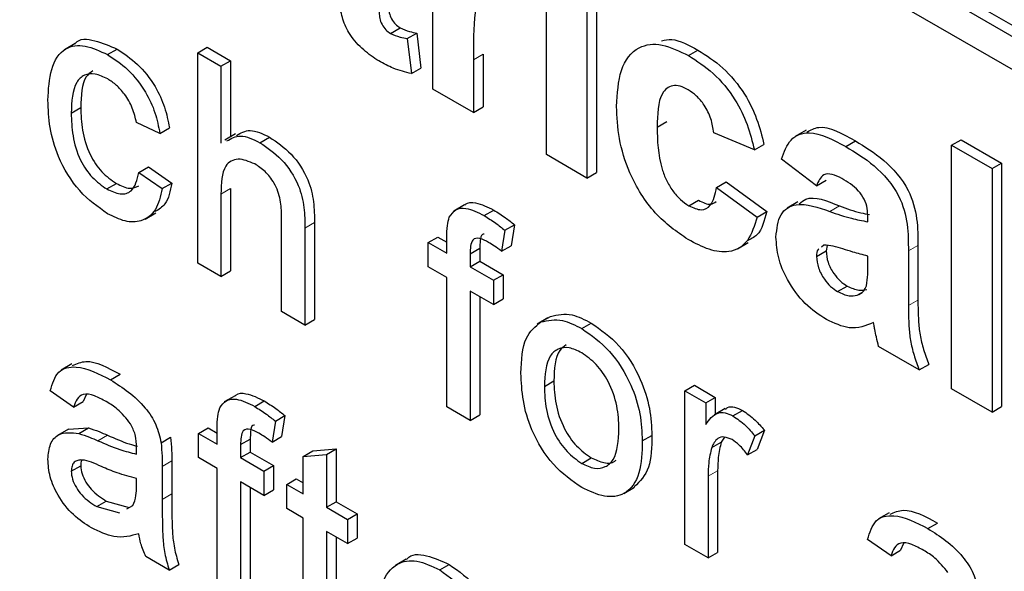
# Paper-space layout 'Blatt2' of a CAD drawing. Header units: millimetres. Extents: x 5 to 418, y 2 to 292.
# Tile 17 of 68: x 112.95 to 114.77, y 149.19 to 150.21. Entities that reach past the tile are written whole.
import ezdxf

# ---------------------------------------------------------------- set-up
doc = ezdxf.new("R2010")
doc.units = ezdxf.units.MM

psp = doc.layouts.new('Blatt2')

# ---------------------------------------------------------------- linework, layer by layer
at = {"color": 7, "linetype": 'Continuous', "lineweight": 25}
for p, q in [((110.2496, 152.8194), (116.9317, 148.9619)), ((110.2319, 152.8092), (116.9317, 148.9415)), ((116.9317, 148.8802), (110.2319, 152.748)), ((113.7149, 150.0839), (113.7149, 150.4121)), ((113.9243, 149.9631), (113.9243, 150.2912)), ((114.0167, 150.2583), (114.0167, 149.9301)), ((113.9991, 150.2481), (113.9991, 149.9199)), ((113.6365, 150.1868), (113.6542, 150.197)), ((113.6675, 150.1771), (113.6852, 150.1873)), ((113.6675, 150.1771), (113.675, 150.1126)), ((113.6852, 150.1873), (113.6926, 150.1228)), ((113.0544, 150.1681), (113.0345, 150.1566)), ((113.2806, 150.1509), (113.2983, 150.1611)), ((113.2983, 150.1611), (113.3413, 150.1363)), ((113.1143, 150.1475), (113.1319, 150.1577)), ((113.2806, 149.7631), (113.2806, 150.1509)), ((113.2806, 150.1509), (113.3236, 150.1261)), ((113.8073, 150.1483), (113.8073, 150.051)), ((114.1864, 150.1457), (114.2041, 150.1559)), ((113.3236, 150.1261), (113.3413, 150.1363)), ((113.3236, 150.1261), (113.3236, 149.9844)), ((113.3413, 150.1363), (113.3413, 149.9961)), ((113.675, 150.1126), (113.6926, 150.1228)), ((113.7897, 150.1381), (113.7897, 150.0408)), ((113.7897, 150.0408), (113.7149, 150.0839)), ((113.0472, 150.0398), (113.0649, 150.05)), ((113.7897, 150.0408), (113.8073, 150.051)), ((113.2108, 150.0022), (113.1678, 150.0221)), ((114.1287, 150.014), (114.1464, 150.0242)), ((113.2108, 150.0022), (113.2285, 150.0124)), ((113.3507, 150.0015), (113.3308, 149.99)), ((113.3956, 149.9851), (113.4133, 149.9953)), ((114.3082, 149.9717), (114.2334, 150.0034)), ((114.4036, 150.0079), (114.3837, 149.9964)), ((114.3082, 149.9717), (114.3259, 149.9819)), ((114.4769, 149.9779), (114.4946, 149.9882)), ((114.6722, 149.9804), (114.6899, 149.9906)), ((114.6722, 149.9804), (114.747, 149.9372)), ((114.6722, 149.5313), (114.6722, 149.9804)), ((114.6899, 149.9906), (114.7646, 149.9474)), ((113.9991, 149.9199), (113.9243, 149.9631)), ((114.4229, 149.9055), (114.3581, 149.9545)), ((114.747, 149.9372), (114.7646, 149.9474)), ((114.7646, 149.9474), (114.7646, 149.4983)), ((113.1721, 149.9301), (113.1897, 149.9403)), ((113.1721, 149.9301), (113.2151, 149.9003)), ((113.1897, 149.9403), (113.2328, 149.9105)), ((113.9991, 149.9199), (114.0167, 149.9301)), ((114.747, 149.9372), (114.747, 149.4881)), ((113.1129, 149.8997), (113.1305, 149.9099)), ((113.2151, 149.9003), (113.2328, 149.9105)), ((114.2384, 149.9026), (114.2561, 149.9128)), ((114.2561, 149.9128), (114.3309, 149.8581)), ((114.4229, 149.9055), (114.4406, 149.9157)), ((113.3236, 149.8903), (113.3236, 149.7382)), ((113.3413, 149.9005), (113.3413, 149.7484)), ((114.2384, 149.9026), (114.3132, 149.8479)), ((113.7733, 149.8705), (113.7534, 149.859)), ((114.1874, 149.8687), (114.2051, 149.8789)), ((114.3886, 149.8761), (114.3688, 149.8646)), ((113.1834, 149.844), (113.2033, 149.8555)), ((113.4356, 149.6736), (113.4356, 149.8497)), ((113.8096, 149.8505), (113.8273, 149.8607)), ((114.3132, 149.8479), (114.3309, 149.8581)), ((113.4963, 149.8376), (113.4963, 149.6589)), ((113.8477, 149.8236), (113.8654, 149.8338)), ((113.8654, 149.8338), (113.8593, 149.795)), ((114.5176, 149.8393), (114.5176, 149.8475)), ((113.4787, 149.8274), (113.4787, 149.6487)), ((113.8477, 149.8236), (113.8416, 149.7848)), ((113.706, 149.8009), (113.7237, 149.8111)), ((113.706, 149.7562), (113.706, 149.8009)), ((113.706, 149.8009), (113.7404, 149.781)), ((113.7237, 149.8111), (113.7404, 149.8014)), ((113.7404, 149.781), (113.7404, 149.8099)), ((114.2769, 149.7892), (114.2968, 149.8007)), ((114.4366, 149.796), (114.4319, 149.7925)), ((114.4427, 149.7953), (114.4406, 149.7853)), ((114.6101, 149.7957), (114.6101, 149.6949)), ((113.7835, 149.7802), (113.8012, 149.7904)), ((113.7835, 149.7802), (113.7835, 149.7562)), ((113.8012, 149.7904), (113.8012, 149.7664)), ((113.8416, 149.7848), (113.8593, 149.795)), ((114.4229, 149.7751), (114.4406, 149.7853)), ((114.5924, 149.7855), (114.5924, 149.6847)), ((113.3236, 149.7382), (113.2806, 149.7631)), ((113.7835, 149.7562), (113.8012, 149.7664)), ((113.8012, 149.7664), (113.8442, 149.7415)), ((114.5176, 149.7597), (114.5176, 149.776)), ((113.3236, 149.7382), (113.3413, 149.7484)), ((113.7404, 149.7363), (113.706, 149.7562)), ((113.7835, 149.7562), (113.8266, 149.7313)), ((113.8266, 149.7313), (113.8442, 149.7415)), ((113.8442, 149.7415), (113.8442, 149.6968)), ((113.7404, 149.4976), (113.7404, 149.7363)), ((113.8266, 149.7313), (113.8266, 149.6866)), ((113.8266, 149.6866), (113.7835, 149.7114)), ((113.7835, 149.7114), (113.7835, 149.4727)), ((114.4619, 149.7103), (114.4796, 149.7205)), ((114.4981, 149.7039), (114.5066, 149.7088)), ((113.8012, 149.7012), (113.8012, 149.483)), ((113.8266, 149.6866), (113.8442, 149.6968)), ((113.4787, 149.6487), (113.4356, 149.6736)), ((113.4787, 149.6487), (113.4963, 149.6589)), ((113.9269, 149.6619), (113.907, 149.6505)), ((113.9143, 149.6545), (113.932, 149.6647)), ((113.9895, 149.6422), (114.0072, 149.6524)), ((114.6123, 149.5658), (114.5376, 149.609)), ((113.0485, 149.5769), (113.0286, 149.5654)), ((114.6123, 149.5658), (114.63, 149.576)), ((113.1197, 149.5477), (113.1373, 149.5579)), ((113.9205, 149.5355), (113.9381, 149.5458)), ((113.0515, 149.4975), (113.0084, 149.5273)), ((114.1797, 149.5275), (114.1974, 149.5377)), ((114.1797, 149.244), (114.1797, 149.5275)), ((114.1797, 149.5275), (114.2184, 149.5051)), ((114.1974, 149.5377), (114.2361, 149.5153)), ((114.747, 149.4881), (114.6722, 149.5313)), ((113.0515, 149.4975), (113.0692, 149.5077)), ((113.0748, 149.5201), (113.0692, 149.5077)), ((113.3496, 149.5184), (113.3297, 149.5069)), ((113.3859, 149.4984), (113.4036, 149.5086)), ((114.2184, 149.5051), (114.2361, 149.5153)), ((114.2184, 149.5051), (114.2184, 149.4655)), ((114.2361, 149.5153), (114.2361, 149.4841)), ((113.7835, 149.4727), (113.7404, 149.4976)), ((114.2543, 149.4946), (114.2344, 149.4831)), ((114.2686, 149.4811), (114.2863, 149.4913)), ((114.747, 149.4881), (114.7646, 149.4983)), ((113.424, 149.4715), (113.4179, 149.4327)), ((113.424, 149.4715), (113.4417, 149.4817)), ((113.4417, 149.4817), (113.4356, 149.4429)), ((113.7835, 149.4727), (113.8012, 149.483)), ((113.0419, 149.4566), (113.022, 149.4451)), ((113.042, 149.4565), (113.0789, 149.4588)), ((113.0612, 149.4486), (113.0789, 149.4588)), ((113.2823, 149.4488), (113.2999, 149.459)), ((113.2999, 149.459), (113.3167, 149.4494)), ((113.3167, 149.4289), (113.3167, 149.4578)), ((114.3089, 149.4446), (114.3266, 149.4548)), ((114.3266, 149.4548), (114.3131, 149.4194)), ((113.213, 149.4316), (113.2307, 149.4418)), ((113.2823, 149.4041), (113.2823, 149.4488)), ((113.2823, 149.4488), (113.3167, 149.4289)), ((113.3598, 149.4281), (113.3774, 149.4383)), ((113.3774, 149.4383), (113.3774, 149.4143)), ((113.4179, 149.4327), (113.4356, 149.4429)), ((114.1013, 149.4349), (114.119, 149.4452)), ((114.2294, 149.4227), (114.2471, 149.4329)), ((114.2532, 149.4419), (114.2471, 149.4329)), ((114.3089, 149.4446), (114.2954, 149.4092)), ((113.3598, 149.4281), (113.3598, 149.4041)), ((113.3598, 149.4041), (113.3774, 149.4143)), ((113.3774, 149.4143), (113.4205, 149.3894)), ((113.4752, 149.4064), (113.4929, 149.4166)), ((113.4929, 149.4166), (113.536, 149.4201)), ((113.5183, 149.4099), (113.536, 149.4201)), ((113.536, 149.4201), (113.536, 149.3228)), ((114.2954, 149.4092), (114.3131, 149.4194)), ((113.2328, 149.3981), (113.2328, 149.3374)), ((113.3167, 149.3842), (113.2823, 149.4041)), ((113.3598, 149.4041), (113.4028, 149.3792)), ((113.4752, 149.4064), (113.5183, 149.4099)), ((113.4752, 149.3374), (113.4752, 149.4064)), ((113.5183, 149.4099), (113.5183, 149.3126)), ((113.9895, 149.3936), (114.0072, 149.4038)), ((113.0472, 149.379), (113.0649, 149.3892)), ((113.2151, 149.3879), (113.2151, 149.3272)), ((113.3167, 149.1455), (113.3167, 149.3842)), ((113.4028, 149.3792), (113.4205, 149.3894)), ((113.4028, 149.3792), (113.4028, 149.3345)), ((113.4205, 149.3894), (113.4205, 149.3447)), ((114.2404, 149.3799), (114.2404, 149.2294)), ((113.1676, 149.3514), (113.1678, 149.3658)), ((113.4028, 149.3345), (113.3598, 149.3593)), ((113.3598, 149.3593), (113.3598, 149.1207)), ((113.4451, 149.3548), (113.4627, 149.365)), ((113.4627, 149.365), (113.4752, 149.3579)), ((114.2228, 149.3697), (114.2228, 149.2192)), ((113.3774, 149.3491), (113.3774, 149.1309)), ((113.4028, 149.3345), (113.4205, 149.3447)), ((113.4451, 149.3101), (113.4451, 149.3548)), ((113.4451, 149.3548), (113.4752, 149.3374)), ((114.0671, 149.338), (114.087, 149.3494)), ((113.0943, 149.3137), (113.112, 149.3239)), ((113.112, 149.3239), (113.1543, 149.3123)), ((113.5183, 149.3126), (113.536, 149.3228)), ((113.536, 149.3228), (113.5747, 149.3004)), ((113.0943, 149.3137), (113.1366, 149.3021)), ((113.1501, 149.3096), (113.1612, 149.3158)), ((113.4752, 149.2927), (113.4451, 149.3101)), ((113.5183, 149.3126), (113.557, 149.2902)), ((113.4752, 149.1336), (113.4752, 149.2927)), ((113.557, 149.2902), (113.5747, 149.3004)), ((113.557, 149.2902), (113.557, 149.2455)), ((113.5747, 149.3004), (113.5747, 149.2557)), ((114.5573, 149.3025), (114.5375, 149.2911)), ((114.6285, 149.2733), (114.6462, 149.2835)), ((113.557, 149.2455), (113.5183, 149.2678)), ((113.5183, 149.2678), (113.5183, 149.107)), ((113.536, 149.2576), (113.536, 149.1172)), ((113.557, 149.2455), (113.5747, 149.2557)), ((114.5604, 149.2232), (114.5173, 149.253)), ((114.2228, 149.2192), (114.1797, 149.244)), ((114.5604, 149.2232), (114.578, 149.2334)), ((114.5836, 149.2457), (114.578, 149.2334)), ((113.228, 149.1967), (113.185, 149.2216)), ((113.6657, 149.2168), (113.6458, 149.2053)), ((114.2228, 149.2192), (114.2404, 149.2294)), ((113.228, 149.1967), (113.2457, 149.2069)), ((113.7273, 149.1969), (113.745, 149.2071))]:
    psp.add_line(p, q, dxfattribs=at)
at = {"color": 7, "linetype": 'Continuous', "lineweight": 18}
for p, q in [((113.7897, 150.1381), (113.8073, 150.1483)), ((113.3236, 149.8903), (113.3413, 149.9005)), ((114.4475, 149.8582), (114.4652, 149.8684)), ((113.4787, 149.8274), (113.4963, 149.8376)), ((114.5924, 149.7855), (114.6101, 149.7957)), ((114.5924, 149.6847), (114.6101, 149.6949)), ((113.0966, 149.4353), (113.1143, 149.4455)), ((113.2151, 149.3879), (113.2328, 149.3981)), ((114.2228, 149.3697), (114.2404, 149.3799)), ((113.2151, 149.3272), (113.2328, 149.3374))]:
    psp.add_line(p, q, dxfattribs=at)
psp.add_arc((106.5128, 138.8175), 11.9587, 50.30384, 69.70154, dxfattribs=at)
at = {"color": 7, "linetype": 'Continuous', "lineweight": 25}
for points, knots in [([(113.6328, 150.2755), (113.6329, 150.2621), (113.6331, 150.2454), (113.6336, 150.2248), (113.638, 150.2131), (113.6454, 150.2029), (113.6513, 150.199), (113.6542, 150.197)], [0, 0, 0, 0, 0.501041, 0.626248, 0.751082, 0.875377, 1, 1, 1, 1]), ([(113.6151, 150.2653), (113.6153, 150.2519), (113.6154, 150.2352), (113.616, 150.2146), (113.6203, 150.2029), (113.6278, 150.1927), (113.6336, 150.1887), (113.6365, 150.1868)], [0, 0, 0, 0, 0.501041, 0.626248, 0.751082, 0.875377, 1, 1, 1, 1]), ([(113.838, 150.2605), (113.8314, 150.2635), (113.8184, 150.2694), (113.7987, 150.2592), (113.7893, 150.2121), (113.7895, 150.1677), (113.7897, 150.1381)], [0, 0, 0, 0, 0.124672, 0.248774, 0.498061, 1, 1, 1, 1]), ([(113.6148, 150.1359), (113.6055, 150.1421), (113.5868, 150.1544), (113.5622, 150.1813), (113.5471, 150.213), (113.5442, 150.2314), (113.5428, 150.2406)], [0, 0, 0, 0, 0.280585, 0.56042, 0.779437, 1, 1, 1, 1]), ([(113.6542, 150.197), (113.6601, 150.1944), (113.6707, 150.1898), (113.6807, 150.1881), (113.6852, 150.1873)], [0, 0, 0, 0, 0.559508, 1, 1, 1, 1]), ([(113.0546, 150.1678), (113.0548, 150.168), (113.0618, 150.1783), (113.0912, 150.1754), (113.1184, 150.1636), (113.1319, 150.1577)], [0, 0, 0, 0, 0.0114651, 0.5051479, 1, 1, 1, 1]), ([(113.6365, 150.1868), (113.6424, 150.1842), (113.653, 150.1796), (113.6631, 150.1779), (113.6675, 150.1771)], [0, 0, 0, 0, 0.559508, 1, 1, 1, 1]), ([(113.0041, 150.0633), (113.0052, 150.0833), (113.0074, 150.1231), (113.0316, 150.1621), (113.0723, 150.1669), (113.1003, 150.154), (113.1143, 150.1475)], [0, 0, 0, 0, 0.280838, 0.55968, 0.779579, 1, 1, 1, 1]), ([(114.0539, 150.052), (114.0552, 150.0756), (114.0578, 150.1225), (114.0895, 150.1641), (114.1369, 150.1701), (114.1699, 150.1538), (114.1864, 150.1457)], [0, 0, 0, 0, 0.280707, 0.559643, 0.779504, 1, 1, 1, 1]), ([(114.137, 150.1732), (114.143, 150.1744), (114.1628, 150.1785), (114.1872, 150.1652), (114.2041, 150.1559)], [0, 0, 0, 0, 0.305493, 1, 1, 1, 1]), ([(113.1143, 150.1475), (113.127, 150.1391), (113.1525, 150.1224), (113.1839, 150.0825), (113.2034, 150.0401), (113.2083, 150.0149), (113.2108, 150.0022)], [0, 0, 0, 0, 0.280267, 0.559439, 0.779535, 1, 1, 1, 1]), ([(113.1319, 150.1577), (113.1447, 150.1493), (113.1701, 150.1326), (113.2015, 150.0927), (113.2211, 150.0503), (113.226, 150.0251), (113.2285, 150.0124)], [0, 0, 0, 0, 0.280267, 0.559439, 0.779535, 1, 1, 1, 1]), ([(114.1864, 150.1457), (114.2019, 150.1358), (114.2327, 150.1162), (114.272, 150.0693), (114.2965, 150.0183), (114.3043, 149.9872), (114.3082, 149.9717)], [0, 0, 0, 0, 0.280457, 0.559337, 0.779383, 1, 1, 1, 1]), ([(114.2041, 150.1559), (114.2196, 150.146), (114.2504, 150.1264), (114.2896, 150.0795), (114.3142, 150.0285), (114.322, 149.9975), (114.3259, 149.9819)], [0, 0, 0, 0, 0.280457, 0.559337, 0.779383, 1, 1, 1, 1]), ([(113.675, 150.1126), (113.664, 150.1152), (113.6443, 150.1198), (113.6238, 150.131), (113.6148, 150.1359)], [0, 0, 0, 0, 0.559729, 1, 1, 1, 1]), ([(113.1145, 150.1026), (113.1067, 150.1064), (113.091, 150.114), (113.0704, 150.1113), (113.0494, 150.0913), (113.0481, 150.061), (113.0472, 150.0398)], [0, 0, 0, 0, 0.187089, 0.37388, 0.56073, 1, 1, 1, 1]), ([(113.087, 150.1177), (113.0826, 150.1143), (113.0661, 150.1017), (113.0654, 150.0719), (113.0649, 150.05)], [0, 0, 0, 0, 0.265832, 1, 1, 1, 1]), ([(113.1678, 150.0221), (113.1656, 150.0311), (113.1613, 150.0489), (113.1474, 150.0735), (113.131, 150.0919), (113.12, 150.099), (113.1145, 150.1026)], [0, 0, 0, 0, 0.280213, 0.559476, 0.779649, 1, 1, 1, 1]), ([(114.1858, 150.0827), (114.1808, 150.0852), (114.1709, 150.0902), (114.1571, 150.091), (114.1459, 150.086), (114.1299, 150.066), (114.1292, 150.0371), (114.1287, 150.014)], [0, 0, 0, 0, 0.125319, 0.250544, 0.375796, 0.501063, 1, 1, 1, 1]), ([(114.2334, 150.0034), (114.232, 150.0119), (114.2292, 150.0288), (114.2175, 150.0535), (114.2018, 150.0723), (114.1911, 150.0792), (114.1858, 150.0827)], [0, 0, 0, 0, 0.280561, 0.559648, 0.7796, 1, 1, 1, 1]), ([(113.1143, 149.8541), (113.0965, 149.8665), (113.0609, 149.8914), (113.0227, 149.9548), (113.0061, 150.0139), (113.0048, 150.0468), (113.0041, 150.0633)], [0, 0, 0, 0, 0.279595, 0.558341, 0.778834, 1, 1, 1, 1]), ([(113.0649, 150.05), (113.0653, 150.0363), (113.0661, 150.0089), (113.0783, 149.9659), (113.1029, 149.9291), (113.1213, 149.9163), (113.1305, 149.9099)], [0, 0, 0, 0, 0.281276, 0.560536, 0.78011, 1, 1, 1, 1]), ([(114.1859, 149.8063), (114.1649, 149.8208), (114.1229, 149.8498), (114.0773, 149.9238), (114.0565, 149.9937), (114.0548, 150.0326), (114.0539, 150.052)], [0, 0, 0, 0, 0.2797075, 0.5584852, 0.7789338, 1, 1, 1, 1]), ([(113.0472, 150.0398), (113.0476, 150.026), (113.0485, 149.9987), (113.0607, 149.9557), (113.0853, 149.9189), (113.1037, 149.9061), (113.1129, 149.8997)], [0, 0, 0, 0, 0.281276, 0.560536, 0.78011, 1, 1, 1, 1]), ([(114.1287, 150.014), (114.1292, 149.9887), (114.1298, 149.9571), (114.1453, 149.9156), (114.1569, 149.896), (114.1715, 149.8792), (114.1821, 149.8722), (114.1874, 149.8687)], [0, 0, 0, 0, 0.499313, 0.62455, 0.749763, 0.874784, 1, 1, 1, 1]), ([(114.4052, 150.0047), (114.4122, 150.0085), (114.4359, 150.0216), (114.4703, 150.002), (114.4946, 149.9882)], [0, 0, 0, 0, 0.294246, 1, 1, 1, 1]), ([(113.3345, 149.9883), (113.3424, 149.9929), (113.3592, 150.0026), (113.383, 149.9911), (113.3956, 149.9851)], [0, 0, 0, 0, 0.470183, 1, 1, 1, 1]), ([(113.3522, 149.9985), (113.3601, 150.0031), (113.3769, 150.0128), (113.4007, 150.0013), (113.4133, 149.9953)], [0, 0, 0, 0, 0.470183, 1, 1, 1, 1]), ([(113.4133, 149.9953), (113.4269, 149.9861), (113.454, 149.9677), (113.4859, 149.9201), (113.4956, 149.8749), (113.4961, 149.8501), (113.4963, 149.8376)], [0, 0, 0, 0, 0.280318, 0.55834, 0.778554, 1, 1, 1, 1]), ([(114.3581, 149.9545), (114.3629, 149.9678), (114.3726, 149.9943), (114.4151, 150.0106), (114.4535, 149.9904), (114.4769, 149.9779)], [0, 0, 0, 0, 0.280773, 0.559844, 1, 1, 1, 1]), ([(113.3956, 149.9851), (113.4092, 149.9759), (113.4363, 149.9575), (113.4682, 149.9099), (113.4779, 149.8646), (113.4784, 149.8399), (113.4787, 149.8274)], [0, 0, 0, 0, 0.280318, 0.55834, 0.778554, 1, 1, 1, 1]), ([(114.4769, 149.9779), (114.4944, 149.9675), (114.529, 149.9468), (114.577, 149.8935), (114.5924, 149.8328), (114.5924, 149.8014), (114.5924, 149.7855)], [0, 0, 0, 0, 0.281738, 0.560028, 0.778339, 1, 1, 1, 1]), ([(114.4946, 149.9882), (114.512, 149.9777), (114.5467, 149.957), (114.5947, 149.9037), (114.61, 149.843), (114.6101, 149.8116), (114.6101, 149.7957)], [0, 0, 0, 0, 0.281738, 0.560028, 0.778339, 1, 1, 1, 1]), ([(113.3859, 149.9459), (113.3753, 149.9503), (113.3539, 149.9591), (113.3248, 149.9422), (113.3241, 149.91), (113.3236, 149.8903)], [0, 0, 0, 0, 0.280205, 0.55932, 1, 1, 1, 1]), ([(113.4356, 149.8497), (113.4353, 149.8594), (113.4347, 149.8786), (113.4242, 149.9095), (113.4053, 149.9333), (113.3924, 149.9417), (113.3859, 149.9459)], [0, 0, 0, 0, 0.281222, 0.559777, 0.779378, 1, 1, 1, 1]), ([(113.1129, 149.8997), (113.1213, 149.8957), (113.1381, 149.8879), (113.1638, 149.8949), (113.1689, 149.9168), (113.1721, 149.9301)], [0, 0, 0, 0, 0.280899, 0.560906, 1, 1, 1, 1]), ([(114.4695, 149.9189), (114.4635, 149.922), (114.4517, 149.9282), (114.4321, 149.9273), (114.4264, 149.9138), (114.4229, 149.9055)], [0, 0, 0, 0, 0.2812448, 0.5605628, 1, 1, 1, 1]), ([(113.1305, 149.9099), (113.1392, 149.9056), (113.1549, 149.8978), (113.1666, 149.9032), (113.1718, 149.9056)], [0, 0, 0, 0, 0.548596, 1, 1, 1, 1]), ([(113.2328, 149.9105), (113.23, 149.896), (113.2253, 149.8716), (113.2085, 149.8618), (113.2018, 149.8579)], [0, 0, 0, 0, 0.593899, 1, 1, 1, 1]), ([(114.5176, 149.8475), (114.5174, 149.8527), (114.5171, 149.8632), (114.512, 149.881), (114.4954, 149.9038), (114.4802, 149.9127), (114.4695, 149.9189)], [0, 0, 0, 0, 0.187536, 0.374316, 0.560024, 1, 1, 1, 1]), ([(110.7558, 149.8996), (110.8746, 149.8563), (111.2204, 149.7303), (111.8015, 149.4695), (112.4971, 149.0969), (113.194, 148.6585), (113.7524, 148.2584), (114.0762, 148.0016), (114.1711, 147.9264)], [0, 0, 0, 0, 0.106109, 0.308603, 0.511101, 0.713584, 0.916095, 1, 1, 1, 1]), ([(113.2151, 149.9003), (113.212, 149.8864), (113.2056, 149.8586), (113.1794, 149.8389), (113.1472, 149.8379), (113.1253, 149.8487), (113.1143, 149.8541)], [0, 0, 0, 0, 0.280202, 0.55951, 0.779586, 1, 1, 1, 1]), ([(114.1874, 149.8687), (114.1953, 149.8651), (114.2109, 149.858), (114.2318, 149.8698), (114.2359, 149.8901), (114.2384, 149.9026)], [0, 0, 0, 0, 0.28016, 0.558978, 1, 1, 1, 1]), ([(114.3908, 149.8725), (114.3947, 149.8757), (114.413, 149.89), (114.4423, 149.8779), (114.4652, 149.8684)], [0, 0, 0, 0, 0.21796, 1, 1, 1, 1]), ([(113.7737, 149.8699), (113.7741, 149.8704), (113.7786, 149.8756), (113.7974, 149.8755), (113.816, 149.8663), (113.8273, 149.8607)], [0, 0, 0, 0, 0.0411672, 0.4140364, 1, 1, 1, 1]), ([(114.2051, 149.8789), (114.2132, 149.8749), (114.2261, 149.8684), (114.2345, 149.8743), (114.2376, 149.8765)], [0, 0, 0, 0, 0.628112, 1, 1, 1, 1]), ([(114.3481, 149.811), (114.3497, 149.8262), (114.3529, 149.8566), (114.3904, 149.8782), (114.4258, 149.8658), (114.4475, 149.8582)], [0, 0, 0, 0, 0.279667, 0.558309, 1, 1, 1, 1]), ([(114.4652, 149.8684), (114.4785, 149.8636), (114.4972, 149.857), (114.5153, 149.8536), (114.5204, 149.8526)], [0, 0, 0, 0, 0.713348, 1, 1, 1, 1]), ([(113.745, 149.8478), (113.7487, 149.853), (113.756, 149.8634), (113.7792, 149.8661), (113.7981, 149.8564), (113.8096, 149.8505)], [0, 0, 0, 0, 0.279458, 0.559661, 1, 1, 1, 1]), ([(113.8096, 149.8505), (113.8168, 149.846), (113.8296, 149.838), (113.8422, 149.828), (113.8477, 149.8236)], [0, 0, 0, 0, 0.559945, 1, 1, 1, 1]), ([(113.8273, 149.8607), (113.8345, 149.8562), (113.8473, 149.8482), (113.8599, 149.8382), (113.8654, 149.8338)], [0, 0, 0, 0, 0.559945, 1, 1, 1, 1]), ([(114.3309, 149.8581), (114.3267, 149.8414), (114.3204, 149.8158), (114.3013, 149.8072), (114.2947, 149.8042)], [0, 0, 0, 0, 0.655166, 1, 1, 1, 1]), ([(114.4475, 149.8582), (114.4608, 149.8536), (114.4846, 149.8453), (114.5075, 149.8411), (114.5176, 149.8393)], [0, 0, 0, 0, 0.5602126, 1, 1, 1, 1]), ([(113.7404, 149.8099), (113.7405, 149.8176), (113.7405, 149.8313), (113.7436, 149.8427), (113.745, 149.8478)], [0, 0, 0, 0, 0.56037, 1, 1, 1, 1]), ([(114.3132, 149.8479), (114.3084, 149.8322), (114.299, 149.8008), (114.2654, 149.7805), (114.225, 149.7859), (114.1989, 149.7995), (114.1859, 149.8063)], [0, 0, 0, 0, 0.280244, 0.559157, 0.779326, 1, 1, 1, 1]), ([(113.8094, 149.8164), (113.8083, 149.8163), (113.8034, 149.8159), (113.8019, 149.8041), (113.8014, 149.795), (113.8012, 149.7904)], [0, 0, 0, 0, 0.131284, 0.564968, 1, 1, 1, 1]), ([(113.8175, 149.8012), (113.8122, 149.8041), (113.8016, 149.8099), (113.7876, 149.8083), (113.7839, 149.7944), (113.7836, 149.7849), (113.7835, 149.7802)], [0, 0, 0, 0, 0.281469, 0.557719, 0.778516, 1, 1, 1, 1]), ([(113.8416, 149.7848), (113.8372, 149.7881), (113.8292, 149.7941), (113.8211, 149.799), (113.8175, 149.8012)], [0, 0, 0, 0, 0.559924, 1, 1, 1, 1]), ([(114.4411, 149.6589), (114.4278, 149.6677), (114.4012, 149.6853), (114.3693, 149.7283), (114.3508, 149.7732), (114.349, 149.7984), (114.3481, 149.811)], [0, 0, 0, 0, 0.280489, 0.55953, 0.779597, 1, 1, 1, 1]), ([(114.5176, 149.776), (114.5084, 149.7783), (114.4932, 149.7821), (114.4717, 149.7892), (114.4535, 149.7951), (114.4422, 149.7957), (114.4366, 149.796)], [0, 0, 0, 0, 0.340193, 0.560377, 0.780508, 1, 1, 1, 1]), ([(114.427, 149.789), (114.4265, 149.7887), (114.4231, 149.7864), (114.423, 149.7804), (114.4229, 149.7751)], [0, 0, 0, 0, 0.130405, 1, 1, 1, 1]), ([(114.4406, 149.7853), (114.4413, 149.7784), (114.4427, 149.7647), (114.4535, 149.7444), (114.4664, 149.7292), (114.4752, 149.7234), (114.4796, 149.7205)], [0, 0, 0, 0, 0.279294, 0.55914, 0.779446, 1, 1, 1, 1]), ([(114.4229, 149.7751), (114.4236, 149.7682), (114.4251, 149.7544), (114.4359, 149.7342), (114.4487, 149.719), (114.4575, 149.7132), (114.4619, 149.7103)], [0, 0, 0, 0, 0.279294, 0.55914, 0.779446, 1, 1, 1, 1]), ([(114.5149, 149.7213), (114.5159, 149.7282), (114.5177, 149.7404), (114.5176, 149.7538), (114.5176, 149.7597)], [0, 0, 0, 0, 0.559676, 1, 1, 1, 1]), ([(114.4619, 149.7103), (114.4692, 149.707), (114.4823, 149.7011), (114.4933, 149.7031), (114.4981, 149.7039)], [0, 0, 0, 0, 0.559341, 1, 1, 1, 1]), ([(114.4796, 149.7205), (114.4869, 149.7172), (114.5, 149.7113), (114.511, 149.7133), (114.5158, 149.7141)], [0, 0, 0, 0, 0.559341, 1, 1, 1, 1]), ([(114.4981, 149.7039), (114.5023, 149.7057), (114.5098, 149.709), (114.5133, 149.7176), (114.5149, 149.7213)], [0, 0, 0, 0, 0.559867, 1, 1, 1, 1]), ([(114.6101, 149.6949), (114.6102, 149.6822), (114.6105, 149.6612), (114.6132, 149.6308), (114.6201, 149.6034), (114.6267, 149.5852), (114.63, 149.576)], [0, 0, 0, 0, 0.340129, 0.560069, 0.779965, 1, 1, 1, 1]), ([(113.932, 149.6647), (113.9448, 149.6675), (113.9675, 149.6726), (113.995, 149.6586), (114.0072, 149.6524)], [0, 0, 0, 0, 0.559033, 1, 1, 1, 1]), ([(114.5924, 149.6847), (114.5926, 149.672), (114.5928, 149.651), (114.5956, 149.6206), (114.6024, 149.5932), (114.609, 149.575), (114.6123, 149.5658)], [0, 0, 0, 0, 0.340129, 0.560069, 0.779965, 1, 1, 1, 1]), ([(113.8774, 149.5602), (113.8784, 149.584), (113.8801, 149.6265), (113.9039, 149.6459), (113.9143, 149.6545)], [0, 0, 0, 0, 0.560963, 1, 1, 1, 1]), ([(113.9143, 149.6545), (113.9271, 149.6573), (113.9499, 149.6624), (113.9774, 149.6484), (113.9895, 149.6422)], [0, 0, 0, 0, 0.559033, 1, 1, 1, 1]), ([(114.0072, 149.6524), (114.0248, 149.64), (114.0601, 149.6152), (114.0985, 149.5533), (114.1168, 149.4943), (114.1183, 149.4615), (114.119, 149.4452)], [0, 0, 0, 0, 0.279556, 0.5586, 0.778991, 1, 1, 1, 1]), ([(114.5278, 149.6531), (114.5137, 149.6473), (114.4884, 149.637), (114.4556, 149.6522), (114.4411, 149.6589)], [0, 0, 0, 0, 0.559709, 1, 1, 1, 1]), ([(114.5305, 149.6406), (114.53, 149.6429), (114.5292, 149.6471), (114.5282, 149.6512), (114.5278, 149.6531)], [0, 0, 0, 0, 0.5600466, 1, 1, 1, 1]), ([(113.9895, 149.6422), (114.0071, 149.6298), (114.0424, 149.605), (114.0808, 149.5431), (114.0991, 149.4841), (114.1006, 149.4513), (114.1013, 149.4349)], [0, 0, 0, 0, 0.279556, 0.5586, 0.778991, 1, 1, 1, 1]), ([(114.5376, 149.609), (114.5361, 149.6149), (114.5336, 149.6255), (114.5314, 149.636), (114.5305, 149.6406)], [0, 0, 0, 0, 0.559958, 1, 1, 1, 1]), ([(113.9895, 149.5975), (113.9816, 149.6012), (113.9658, 149.6088), (113.9452, 149.6059), (113.9235, 149.587), (113.9217, 149.5567), (113.9205, 149.5355)], [0, 0, 0, 0, 0.187137, 0.374025, 0.561097, 1, 1, 1, 1]), ([(113.961, 149.6119), (113.9567, 149.6088), (113.9401, 149.5969), (113.939, 149.5676), (113.9381, 149.5458)], [0, 0, 0, 0, 0.254643, 1, 1, 1, 1]), ([(114.0583, 149.4575), (114.0577, 149.4713), (114.0567, 149.4988), (114.0415, 149.5419), (114.017, 149.5781), (113.9987, 149.591), (113.9895, 149.5975)], [0, 0, 0, 0, 0.2810641, 0.5603164, 0.7801741, 1, 1, 1, 1]), ([(113.0498, 149.5741), (113.0576, 149.5776), (113.0818, 149.5881), (113.1149, 149.5701), (113.1373, 149.5579)], [0, 0, 0, 0, 0.323837, 1, 1, 1, 1]), ([(113.0084, 149.5273), (113.0124, 149.5405), (113.0203, 149.5667), (113.0627, 149.5765), (113.098, 149.5586), (113.1197, 149.5477)], [0, 0, 0, 0, 0.28043, 0.559303, 1, 1, 1, 1]), ([(113.9895, 149.3488), (113.9715, 149.3615), (113.9355, 149.3866), (113.8964, 149.4503), (113.8795, 149.5103), (113.8781, 149.5436), (113.8774, 149.5602)], [0, 0, 0, 0, 0.279616, 0.558371, 0.778858, 1, 1, 1, 1]), ([(113.1197, 149.5477), (113.1421, 149.5333), (113.1734, 149.5134), (113.2055, 149.4651), (113.2105, 149.4428), (113.213, 149.4316)], [0, 0, 0, 0, 0.559253, 0.779195, 1, 1, 1, 1]), ([(113.9381, 149.5458), (113.9387, 149.5318), (113.9397, 149.5039), (113.9542, 149.4601), (113.9792, 149.4234), (113.9979, 149.4103), (114.0072, 149.4038)], [0, 0, 0, 0, 0.281129, 0.560384, 0.780159, 1, 1, 1, 1]), ([(113.35, 149.5178), (113.3504, 149.5183), (113.3549, 149.5235), (113.3737, 149.5234), (113.3922, 149.5142), (113.4036, 149.5086)], [0, 0, 0, 0, 0.0411672, 0.4140364, 1, 1, 1, 1]), ([(113.9205, 149.5355), (113.921, 149.5216), (113.922, 149.4937), (113.9365, 149.4499), (113.9616, 149.4132), (113.9802, 149.4001), (113.9895, 149.3936)], [0, 0, 0, 0, 0.281129, 0.560384, 0.780159, 1, 1, 1, 1]), ([(113.1119, 149.5074), (113.1046, 149.5114), (113.0899, 149.5193), (113.0696, 149.5236), (113.0572, 149.5132), (113.0534, 149.5028), (113.0515, 149.4975)], [0, 0, 0, 0, 0.280855, 0.559751, 0.7795, 1, 1, 1, 1]), ([(113.1567, 149.4666), (113.1489, 149.4762), (113.135, 149.4935), (113.119, 149.5031), (113.1119, 149.5074)], [0, 0, 0, 0, 0.557871, 1, 1, 1, 1]), ([(113.3213, 149.4957), (113.3249, 149.5009), (113.3323, 149.5114), (113.3555, 149.514), (113.3744, 149.5043), (113.3859, 149.4984)], [0, 0, 0, 0, 0.279458, 0.559661, 1, 1, 1, 1]), ([(113.4036, 149.5086), (113.4107, 149.5041), (113.4236, 149.4961), (113.4362, 149.4861), (113.4417, 149.4817)], [0, 0, 0, 0, 0.559945, 1, 1, 1, 1]), ([(113.3167, 149.4578), (113.3167, 149.4655), (113.3168, 149.4792), (113.3199, 149.4906), (113.3213, 149.4957)], [0, 0, 0, 0, 0.56037, 1, 1, 1, 1]), ([(113.3859, 149.4984), (113.3931, 149.4939), (113.4059, 149.4859), (113.4185, 149.4759), (113.424, 149.4715)], [0, 0, 0, 0, 0.559945, 1, 1, 1, 1]), ([(114.2184, 149.4655), (114.2249, 149.4745), (114.2339, 149.4869), (114.2539, 149.4881), (114.2637, 149.4834), (114.2686, 149.4811)], [0, 0, 0, 0, 0.559599, 0.779772, 1, 1, 1, 1]), ([(114.2552, 149.4932), (114.2564, 149.4945), (114.2603, 149.4988), (114.2718, 149.4979), (114.2814, 149.4935), (114.2863, 149.4913)], [0, 0, 0, 0, 0.169155, 0.584525, 1, 1, 1, 1]), ([(114.2863, 149.4913), (114.2942, 149.4859), (114.3084, 149.4761), (114.321, 149.4613), (114.3266, 149.4548)], [0, 0, 0, 0, 0.559546, 1, 1, 1, 1]), ([(114.2686, 149.4811), (114.2765, 149.4757), (114.2907, 149.4659), (114.3033, 149.4511), (114.3089, 149.4446)], [0, 0, 0, 0, 0.559546, 1, 1, 1, 1]), ([(113.0041, 149.4011), (113.0051, 149.411), (113.0069, 149.4309), (113.0258, 149.4525), (113.0478, 149.4501), (113.0612, 149.4486)], [0, 0, 0, 0, 0.280458, 0.560983, 1, 1, 1, 1]), ([(113.0789, 149.4588), (113.0854, 149.4567), (113.0971, 149.4529), (113.109, 149.4478), (113.1143, 149.4455)], [0, 0, 0, 0, 0.559918, 1, 1, 1, 1]), ([(113.1678, 149.4221), (113.1676, 149.4301), (113.1674, 149.4444), (113.1599, 149.4598), (113.1567, 149.4666)], [0, 0, 0, 0, 0.561903, 1, 1, 1, 1]), ([(113.3938, 149.4491), (113.3885, 149.452), (113.3778, 149.4578), (113.3638, 149.4562), (113.3602, 149.4423), (113.3599, 149.4328), (113.3598, 149.4281)], [0, 0, 0, 0, 0.281469, 0.557719, 0.778516, 1, 1, 1, 1]), ([(113.3857, 149.4643), (113.3845, 149.4642), (113.3797, 149.4638), (113.3782, 149.452), (113.3777, 149.4429), (113.3774, 149.4383)], [0, 0, 0, 0, 0.131284, 0.564968, 1, 1, 1, 1]), ([(113.9895, 149.3936), (113.9975, 149.3898), (114.0134, 149.3823), (114.0339, 149.3858), (114.0555, 149.4054), (114.0571, 149.436), (114.0583, 149.4575)], [0, 0, 0, 0, 0.187044, 0.373945, 0.560983, 1, 1, 1, 1]), ([(113.0612, 149.4486), (113.0677, 149.4465), (113.0794, 149.4427), (113.0913, 149.4375), (113.0966, 149.4353)], [0, 0, 0, 0, 0.559918, 1, 1, 1, 1]), ([(113.0966, 149.4353), (113.11, 149.4295), (113.134, 149.4191), (113.1573, 149.4132), (113.1676, 149.4106)], [0, 0, 0, 0, 0.560185, 1, 1, 1, 1]), ([(113.1143, 149.4455), (113.1277, 149.4396), (113.1464, 149.4313), (113.1646, 149.4265), (113.1697, 149.4252)], [0, 0, 0, 0, 0.719639, 1, 1, 1, 1]), ([(113.2307, 149.4418), (113.2315, 149.4335), (113.2328, 149.4186), (113.2328, 149.4044), (113.2328, 149.3981)], [0, 0, 0, 0, 0.559817, 1, 1, 1, 1]), ([(113.4179, 149.4327), (113.4134, 149.436), (113.4054, 149.442), (113.3974, 149.4469), (113.3938, 149.4491)], [0, 0, 0, 0, 0.5599243, 1, 1, 1, 1]), ([(114.1013, 149.4349), (114.1007, 149.4142), (114.0995, 149.3728), (114.0733, 149.3348), (114.0324, 149.3291), (114.0038, 149.3423), (113.9895, 149.3488)], [0, 0, 0, 0, 0.281033, 0.559513, 0.779602, 1, 1, 1, 1]), ([(114.119, 149.4452), (114.1187, 149.4238), (114.1182, 149.3821), (114.0969, 149.3606), (114.0865, 149.3501)], [0, 0, 0, 0, 0.5129153, 1, 1, 1, 1]), ([(114.2669, 149.4373), (114.262, 149.4395), (114.2522, 149.4437), (114.2375, 149.4398), (114.2325, 149.4292), (114.2294, 149.4227)], [0, 0, 0, 0, 0.280305, 0.560911, 1, 1, 1, 1]), ([(114.2471, 149.4329), (114.2449, 149.4237), (114.241, 149.4073), (114.2406, 149.3883), (114.2404, 149.3799)], [0, 0, 0, 0, 0.559888, 1, 1, 1, 1]), ([(114.2954, 149.4092), (114.2905, 149.4157), (114.2817, 149.4272), (114.2714, 149.4342), (114.2669, 149.4373)], [0, 0, 0, 0, 0.560116, 1, 1, 1, 1]), ([(113.1676, 149.4106), (113.1676, 149.4128), (113.1677, 149.4166), (113.1677, 149.4204), (113.1678, 149.4221)], [0, 0, 0, 0, 0.560023, 1, 1, 1, 1]), ([(113.213, 149.4316), (113.2138, 149.4233), (113.2151, 149.4084), (113.2151, 149.3942), (113.2151, 149.3879)], [0, 0, 0, 0, 0.559817, 1, 1, 1, 1]), ([(114.2294, 149.4227), (114.2272, 149.4135), (114.2233, 149.3971), (114.2229, 149.3781), (114.2228, 149.3697)], [0, 0, 0, 0, 0.559888, 1, 1, 1, 1]), ([(113.0845, 149.2746), (113.0732, 149.2818), (113.0508, 149.2963), (113.0229, 149.3312), (113.0064, 149.3692), (113.0049, 149.3905), (113.0041, 149.4011)], [0, 0, 0, 0, 0.280815, 0.55969, 0.779696, 1, 1, 1, 1]), ([(113.103, 149.3877), (113.0907, 149.3933), (113.0753, 149.4003), (113.0591, 149.3997), (113.0525, 149.396), (113.0481, 149.3891), (113.0475, 149.3824), (113.0472, 149.379)], [0, 0, 0, 0, 0.50028, 0.625326, 0.750269, 0.875147, 1, 1, 1, 1]), ([(113.0669, 149.3996), (113.0667, 149.3994), (113.065, 149.3968), (113.065, 149.3928), (113.0649, 149.3892)], [0, 0, 0, 0, 0.114706, 1, 1, 1, 1]), ([(114.0072, 149.4038), (114.015, 149.4002), (114.0307, 149.393), (114.0467, 149.3937), (114.0521, 149.399), (114.0528, 149.3996)], [0, 0, 0, 0, 0.465388, 0.930416, 1, 1, 1, 1]), ([(113.0472, 149.379), (113.0476, 149.3741), (113.0486, 149.3643), (113.0562, 149.3485), (113.071, 149.3288), (113.0847, 149.3199), (113.0943, 149.3137)], [0, 0, 0, 0, 0.186565, 0.373467, 0.560613, 1, 1, 1, 1]), ([(113.0649, 149.3892), (113.0653, 149.3843), (113.0662, 149.3745), (113.0738, 149.3587), (113.0887, 149.339), (113.1024, 149.3301), (113.112, 149.3239)], [0, 0, 0, 0, 0.186565, 0.373467, 0.560613, 1, 1, 1, 1]), ([(113.1678, 149.3658), (113.1558, 149.3688), (113.1345, 149.3742), (113.1126, 149.3836), (113.103, 149.3877)], [0, 0, 0, 0, 0.55976, 1, 1, 1, 1]), ([(113.1612, 149.3158), (113.1634, 149.3216), (113.1674, 149.3321), (113.1675, 149.3455), (113.1676, 149.3514)], [0, 0, 0, 0, 0.558995, 1, 1, 1, 1]), ([(113.2151, 149.3272), (113.2152, 149.313), (113.2153, 149.2896), (113.2161, 149.2566), (113.2189, 149.2275), (113.225, 149.207), (113.228, 149.1967)], [0, 0, 0, 0, 0.340206, 0.560339, 0.780175, 1, 1, 1, 1]), ([(113.2328, 149.3374), (113.2329, 149.3232), (113.2329, 149.2998), (113.2338, 149.2668), (113.2366, 149.2377), (113.2427, 149.2172), (113.2457, 149.2069)], [0, 0, 0, 0, 0.340206, 0.560339, 0.780175, 1, 1, 1, 1]), ([(114.5587, 149.2998), (114.5665, 149.3032), (114.5907, 149.3138), (114.6238, 149.2957), (114.6462, 149.2835)], [0, 0, 0, 0, 0.323837, 1, 1, 1, 1]), ([(114.5173, 149.253), (114.5212, 149.2662), (114.5291, 149.2924), (114.5716, 149.3022), (114.6069, 149.2843), (114.6285, 149.2733)], [0, 0, 0, 0, 0.28043, 0.559303, 1, 1, 1, 1]), ([(113.1721, 149.2638), (113.1574, 149.2597), (113.1311, 149.2522), (113.0987, 149.2678), (113.0845, 149.2746)], [0, 0, 0, 0, 0.559971, 1, 1, 1, 1]), ([(114.6285, 149.2733), (114.6509, 149.259), (114.6822, 149.239), (114.7144, 149.1907), (114.7194, 149.1684), (114.7219, 149.1573)], [0, 0, 0, 0, 0.5592531, 0.7791951, 1, 1, 1, 1]), ([(113.185, 149.2216), (113.1816, 149.2295), (113.1755, 149.2438), (113.1731, 149.2577), (113.1721, 149.2638)], [0, 0, 0, 0, 0.559697, 1, 1, 1, 1]), ([(114.6208, 149.233), (114.6134, 149.237), (114.5988, 149.2449), (114.5785, 149.2492), (114.566, 149.2389), (114.5622, 149.2284), (114.5604, 149.2232)], [0, 0, 0, 0, 0.280855, 0.559751, 0.7795, 1, 1, 1, 1]), ([(114.6655, 149.1922), (114.6577, 149.2019), (114.6438, 149.2192), (114.6278, 149.2288), (114.6208, 149.233)], [0, 0, 0, 0, 0.557871, 1, 1, 1, 1]), ([(113.6139, 149.1133), (113.6149, 149.1337), (113.6171, 149.1744), (113.6442, 149.2104), (113.6845, 149.2175), (113.713, 149.2037), (113.7273, 149.1969)], [0, 0, 0, 0, 0.280748, 0.559775, 0.779666, 1, 1, 1, 1]), ([(113.6662, 149.2162), (113.6665, 149.2167), (113.6742, 149.227), (113.7033, 149.2261), (113.7311, 149.2134), (113.745, 149.2071)], [0, 0, 0, 0, 0.024421, 0.511721, 1, 1, 1, 1]), ([(113.7273, 149.1969), (113.7451, 149.1842), (113.7807, 149.1589), (113.8187, 149.0955), (113.8357, 149.0362), (113.8371, 149.0032), (113.8378, 148.9867)], [0, 0, 0, 0, 0.279366, 0.558398, 0.778885, 1, 1, 1, 1]), ([(113.745, 149.2071), (113.7628, 149.1944), (113.7984, 149.1691), (113.8363, 149.1057), (113.8533, 149.0464), (113.8548, 149.0134), (113.8555, 148.9969)], [0, 0, 0, 0, 0.279366, 0.558398, 0.778885, 1, 1, 1, 1])]:
    psp.add_open_spline(points, degree=3, knots=knots, dxfattribs=at)

doc.saveas('drawing.dxf')
